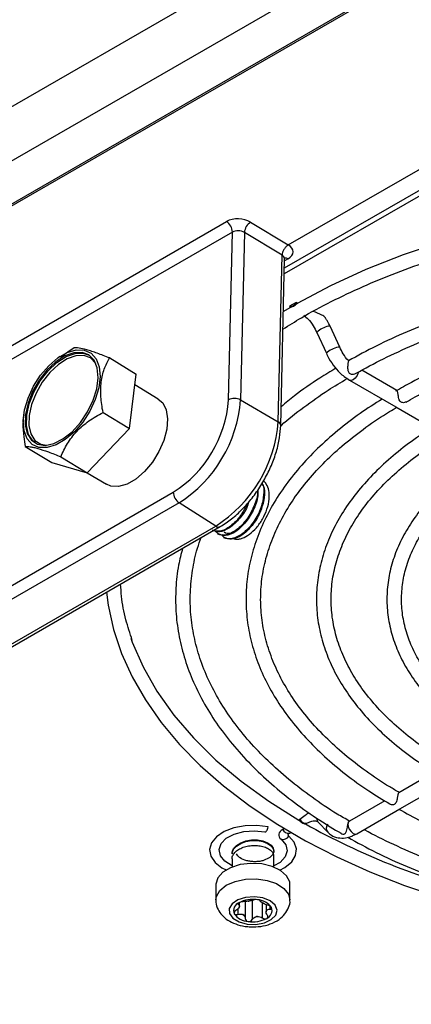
# Model space of a CAD drawing. Header units: millimetres. Extents: x 82 to 1002, y -172 to 1064.
# Tile 31 of 159: x 898 to 921, y -117 to -60. Entities that reach past the tile are written whole.
import ezdxf

# ---------------------------------------------------------------- set-up
doc = ezdxf.new("R2010")
doc.units = ezdxf.units.MM

msp = doc.modelspace()

# ---------------------------------------------------------------- linework, layer by layer
at = {"color": 7, "linetype": 'Continuous', "lineweight": 25}
for p, q in [((821.802, -108.799), (925.345, -49.025)), ((925.907, -51.864), (821.802, -111.963)), ((822.953, -113.791), (928.999, -52.571)), ((929.331, -52.503), (823.287, -113.721)), ((913.727, -73.039), (941.465, -57.027)), ((935.382, -61.764), (913.499, -74.397)), ((935.535, -62.002), (913.491, -74.728)), ((855.812, -103.051), (910.148, -71.684)), ((911.543, -71.714), (913.727, -73.039)), ((910.483, -72.295), (856.147, -103.663)), ((910.259, -82.046), (910.483, -72.295)), ((911.18, -72.321), (910.957, -82.051)), ((913.365, -73.646), (911.18, -72.321)), ((913.142, -83.313), (913.365, -73.646)), ((913.289, -83.529), (913.511, -73.847)), ((913.441, -76.91), (913.879, -76.649)), ((914.194, -76.383), (913.807, -76.607)), ((913.807, -76.607), (913.879, -76.649)), ((914.266, -76.425), (914.194, -76.383)), ((916.712, -78.988), (916.156, -77.769)), ((915.383, -78.121), (915.938, -79.34)), ((900.47, -79.53), (900.35, -79.616)), ((901.296, -79.026), (900.498, -79.571)), ((903.36, -79.612), (904.894, -80.543)), ((904.508, -83.704), (904.894, -80.543)), ((920.033, -81.508), (917.989, -80.328)), ((906.182, -81.996), (904.818, -81.167)), ((917.119, -80.783), (917.281, -80.9)), ((917.281, -80.9), (919.965, -82.45)), ((910.957, -82.051), (913.142, -83.313)), ((898.371, -82.873), (898.364, -82.922)), ((902.975, -82.773), (904.508, -83.704)), ((919.965, -82.45), (922.856, -84.119)), ((902.059, -86.279), (904.508, -83.704)), ((898.462, -84.762), (899.995, -85.693)), ((899.995, -85.693), (902.059, -86.279)), ((900.526, -85.348), (902.059, -86.279)), ((902.06, -86.278), (903.171, -86.953)), ((858.968, -115.171), (907.051, -87.413)), ((907.386, -88.025), (859.303, -115.782)), ((909.514, -89.382), (907.386, -88.025)), ((861.431, -117.14), (909.514, -89.382)), ((861.69, -117.17), (909.774, -89.412)), ((909.624, -89.82), (909.668, -89.847)), ((909.977, -90.035), (910.021, -90.062)), ((922.219, -103.672), (920.137, -104.874)), ((920.203, -105.817), (923.096, -104.147)), ((919.325, -105.342), (917.281, -106.523)), ((917.705, -107.259), (920.203, -105.817)), ((913.506, -106.948), (913.403, -107.007)), ((914.408, -106.427), (914.337, -106.468)), ((914.725, -106.692), (914.795, -106.651)), ((915.463, -106.588), (916.019, -107.166)), ((917.281, -106.523), (917.246, -106.541)), ((913.791, -107.231), (913.89, -107.173)), ((917.485, -107.37), (917.705, -107.259)), ((910.469, -108.393), (910.469, -108.434)), ((912.884, -109.191), (912.884, -108.556)), ((910.469, -108.72), (910.469, -109.191)), ((909.527, -110.218), (909.527, -111.113)), ((913.827, -111.113), (913.827, -110.218)), ((910.893, -111.456), (910.893, -111.257)), ((911.235, -111.198), (911.235, -112.191)), ((912.445, -111.379), (912.445, -111.803))]:
    msp.add_line(p, q, dxfattribs=at)
at = {"color": 8, "linetype": 'Continuous', "lineweight": 25}
for p, q in [((913.718, -73.851), (913.508, -73.972)), ((910.831, -111.296), (910.831, -111.378)), ((911.635, -111.131), (911.635, -112.249)), ((912.22, -111.277), (912.22, -112.152)), ((912.654, -111.459), (912.654, -111.641)), ((910.798, -111.622), (910.798, -111.947))]:
    msp.add_line(p, q, dxfattribs=at)
at = {"color": 7, "linetype": 'Continuous', "lineweight": 25, "flags": 128}
for points in [[(914.266, -76.425), (916.2, -75.4), (918.255, -74.457), (920.42, -73.6), (922.684, -72.833), (925.037, -72.16), (927.466, -71.586), (929.959, -71.111), (932.504, -70.74), (935.089, -70.473), (937.699, -70.313), (940.323, -70.259), (942.946, -70.313), (945.557, -70.473), (948.141, -70.74), (950.686, -71.111), (953.18, -71.586), (955.609, -72.16), (957.961, -72.833), (960.226, -73.6), (962.391, -74.457), (964.445, -75.4), (966.379, -76.425)], [(898.337, -83.27), (898.416, -82.623), (898.62, -81.939), (898.938, -81.258), (899.35, -80.618), (899.834, -80.058), (900.36, -79.609), (900.898, -79.298), (901.418, -79.143), (901.888, -79.153), (902.282, -79.327), (902.577, -79.655), (902.754, -80.119), (902.805, -80.69), (902.726, -81.337), (902.522, -82.021), (902.205, -82.703), (901.792, -83.342), (901.309, -83.903), (900.782, -84.352), (900.244, -84.662), (899.724, -84.817), (899.254, -84.808), (898.86, -84.633), (898.566, -84.305), (898.388, -83.842), (898.337, -83.27)], [(902.692, -80.756), (902.64, -80.193), (902.457, -79.743), (902.155, -79.433), (901.755, -79.284), (901.279, -79.303), (900.76, -79.491), (900.228, -79.836), (899.718, -80.315), (899.262, -80.899), (898.888, -81.55), (898.619, -82.229), (898.473, -82.892), (898.46, -83.498), (898.578, -84.009), (898.822, -84.391), (899.176, -84.623), (899.618, -84.688), (900.119, -84.584), (900.649, -84.315), (901.174, -83.9), (901.661, -83.365), (902.079, -82.742), (902.403, -82.071), (902.612, -81.395), (902.692, -80.756)], [(899.049, -84.565), (898.893, -84.434), (898.649, -84.051), (898.53, -83.541), (898.544, -82.935), (898.69, -82.272), (898.958, -81.593), (899.332, -80.942), (899.789, -80.358), (900.299, -79.879), (900.83, -79.534), (901.35, -79.346), (901.825, -79.326), (902.164, -79.439)], [(902.562, -79.947), (902.535, -79.903), (902.244, -79.604), (901.857, -79.459), (901.397, -79.478), (900.895, -79.66), (900.381, -79.993), (899.888, -80.456), (899.447, -81.021), (899.085, -81.651), (898.826, -82.307), (898.685, -82.948), (898.671, -83.533), (898.786, -84.027), (899.022, -84.397), (899.364, -84.621), (899.685, -84.684)], [(906.182, -81.996), (906.437, -82.223), (906.643, -82.627), (906.726, -83.146), (906.681, -83.749), (906.509, -84.398), (906.222, -85.051), (905.838, -85.669), (905.381, -86.211), (904.88, -86.644), (904.366, -86.94), (903.872, -87.082), (903.428, -87.06), (903.171, -86.953)], [(903.184, -93.216), (903.267, -93.985), (903.576, -95.388), (904.041, -96.775), (904.66, -98.142), (905.43, -99.483), (906.35, -100.792), (907.414, -102.063), (908.619, -103.291), (909.96, -104.471), (911.429, -105.596), (913.022, -106.663), (914.731, -107.667), (916.548, -108.603), (918.465, -109.468), (920.475, -110.257), (922.569, -110.969)], [(904.581, -95.895), (904.665, -96.124), (905.296, -97.568), (906.103, -98.982), (907.081, -100.359), (908.225, -101.694), (909.53, -102.978), (910.988, -104.206), (912.594, -105.371), (914.337, -106.468)], [(912.564, -106.857), (911.901, -106.771), (911.222, -106.791), (910.577, -106.914), (910.012, -107.132), (909.569, -107.429), (909.279, -107.783), (909.163, -108.17), (909.23, -108.56), (909.475, -108.926), (909.88, -109.241), (910.116, -109.364)], [(912.373, -107.153), (912.394, -107.155), (912.418, -107.145), (912.443, -107.122), (912.468, -107.087), (912.494, -107.041), (912.519, -106.987), (912.543, -106.925), (912.564, -106.857)], [(910.469, -109.122), (910.047, -108.861), (909.785, -108.537), (909.71, -108.181), (909.829, -107.83), (910.131, -107.518), (910.586, -107.274), (911.149, -107.125), (911.765, -107.083), (912.373, -107.153)], [(913.403, -107.007), (913.317, -107.066), (913.25, -107.133), (913.204, -107.206), (913.18, -107.282), (913.179, -107.36), (913.202, -107.436), (913.247, -107.509), (913.313, -107.576)], [(913.245, -109.368), (913.536, -109.213), (913.926, -108.892), (914.155, -108.523), (914.204, -108.132), (914.071, -107.747), (913.764, -107.397)], [(913.764, -107.397), (913.745, -107.377), (913.732, -107.356), (913.725, -107.334), (913.725, -107.311), (913.732, -107.289), (913.746, -107.268), (913.765, -107.248), (913.791, -107.231)], [(910.479, -108.393), (910.474, -108.324), (910.551, -108.121), (910.72, -107.933), (910.965, -107.781), (911.262, -107.675), (911.599, -107.619), (911.938, -107.619), (912.255, -107.674), (912.531, -107.778), (912.734, -107.919), (912.855, -108.088), (912.882, -108.271), (912.833, -108.415), (912.833, -108.415)], [(910.479, -108.433), (910.474, -108.365), (910.551, -108.162), (910.72, -107.974), (910.965, -107.821), (911.262, -107.716), (911.599, -107.66), (911.938, -107.66), (912.255, -107.714), (912.531, -107.818), (912.734, -107.96), (912.855, -108.129), (912.882, -108.312), (912.813, -108.488), (912.653, -108.648), (912.249, -108.829), (912.249, -108.829)], [(913.313, -107.576), (913.58, -107.899), (913.66, -108.254), (913.546, -108.606), (913.249, -108.92), (912.884, -109.129)], [(912.198, -109.013), (911.56, -108.978), (910.932, -109.053), (910.371, -109.232), (909.925, -109.498), (909.635, -109.828), (909.527, -110.192), (909.527, -110.218)], [(913.827, -110.218), (913.809, -110.058), (913.632, -109.702), (913.282, -109.392), (912.789, -109.156), (912.198, -109.013)], [(911.337, -112.51), (911.851, -112.528), (912.341, -112.437), (912.741, -112.251), (912.998, -111.993), (913.076, -111.7), (912.965, -111.41), (912.68, -111.162), (912.26, -110.991), (911.761, -110.919), (911.25, -110.956), (910.797, -111.097), (910.463, -111.323), (910.293, -111.603), (910.309, -111.9), (910.511, -112.173), (910.869, -112.386), (911.337, -112.51)]]:
    msp.add_lwpolyline(points, dxfattribs=at)
at = {"color": 8, "linetype": 'Continuous', "lineweight": 25, "flags": 128}
for points in [[(916.156, -77.769), (916.141, -77.762), (916.07, -77.772)], [(916.712, -78.988), (916.696, -78.98), (916.626, -78.99)], [(917.787, -80.435), (917.78, -80.469), (917.718, -80.632), (917.616, -80.777), (917.493, -80.879), (917.37, -80.92), (917.281, -80.9)], [(917.195, -106.676), (917.206, -106.828), (917.268, -106.991), (917.37, -107.136), (917.493, -107.238), (917.616, -107.278), (917.705, -107.259)], [(917.281, -106.523), (917.255, -106.542), (917.211, -106.609)], [(909.527, -111.107), (909.558, -110.903), (909.759, -110.552), (910.131, -110.251), (910.64, -110.026), (911.241, -109.898), (911.881, -109.878), (912.503, -109.968), (913.051, -110.159), (913.477, -110.435), (913.744, -110.772), (913.827, -111.104)]]:
    msp.add_lwpolyline(points, dxfattribs=at)
at = {"color": 7, "linetype": 'Continuous', "lineweight": 25}
for centre, radius, start, end in [((909.713, -72.319), 0.77, 1.7825, 55.6184), ((912.003, -72.401), 0.827, 123.8263, 174.4304), ((913.848, -76.23), 0.379, 263.8735, 336.1212), ((903.323, -81.542), 6.955, 302.4165, 355.8402), ((903.236, -81.49), 7.741, 302.4165, 355.8402), ((910.603, -82.717), 0.754, 62.0311, 117.1367), ((905.298, -82.743), 7.865, 302.4165, 355.8402), ((907.821, -87.389), 0.77, 181.7825, 235.6184), ((914.755, -106.274), 0.379, 203.8788, 276.1265), ((935.991, -68.388), 43.811, 240.9607, 255.1983), ((913.412, -107.168), 0.42, 256.3716, 326.9464), ((913.75, -106.854), 0.379, 203.8788, 276.1265), ((911.04, -111.725), 0.486, 111.7111, 201.4791), ((911.665, -112.784), 1.711, 80.7022, 118.0604), ((911.173, -111.636), 0.321, 152.0493, 161.1409), ((910.726, -111.442), 0.169, 327.9121, 345.2781), ((911.658, -112.459), 1.307, 97.5972, 101.1654), ((911.334, -110.498), 0.683, 275.9682, 282.7945), ((911.886, -112.145), 1.052, 34.7038, 86.9685), ((911.851, -111.972), 0.788, 58.3373, 63.335), ((912.435, -110.926), 0.412, 236.0556, 245.6167), ((912.298, -111.724), 0.486, 291.7111, 21.4791), ((911.452, -111.305), 1.052, 214.7038, 266.9685), ((911.487, -111.273), 0.788, 238.3373, 243.335), ((910.903, -112.32), 0.412, 56.0556, 65.6167), ((911.68, -110.786), 1.307, 277.5972, 281.1654), ((912.004, -112.748), 0.683, 95.9682, 102.7945), ((912.165, -111.609), 0.321, 332.0493, 341.1409), ((912.612, -111.803), 0.169, 147.9121, 165.2781), ((911.673, -110.666), 1.711, 260.7022, 298.0604)]:
    msp.add_arc(centre, radius, start, end, dxfattribs=at)
at = {"color": 8, "linetype": 'Continuous', "lineweight": 25}
for centre, radius, start, end in [((913.564, -74.079), 0.276, 55.8359, 99.6222), ((916.268, -79.013), 1.257, 99.0608, 134.784), ((916.817, -80.218), 1.242, 98.885, 135.055), ((913.04, -83.54), 0.249, 2.6755, 65.6495), ((909.668, -89.19), 0.246, 231.2762, 295.4088), ((915.689, -106.38), 0.307, 176.2611, 222.7264), ((916.297, -106.935), 0.362, 138.9428, 219.6437)]:
    msp.add_arc(centre, radius, start, end, dxfattribs=at)
at = {"color": 7, "linetype": 'Continuous', "lineweight": 25}
for centre, major_axis, ratio, start_param, end_param in [((910.855, -72.134), (0.999, -0.047), 0.606703, 0.839531, 2.384148), ((910.836, -72.531), (0.499, -0.036), 0.620717, 0.855566, 2.400182), ((913.011, -73.442), (1, 0), 0.577288, 5.49813, 7.055837)]:
    msp.add_ellipse(centre, major_axis=major_axis, ratio=ratio, start_param=start_param, end_param=end_param, dxfattribs=at)
at = {"color": 8, "linetype": 'Continuous', "lineweight": 25}
msp.add_ellipse((913.011, -73.851), major_axis=(0.5, 0.011), ratio=0.562016, start_param=6.258334, end_param=7.057167, dxfattribs=at)
at = {"color": 7, "linetype": 'Continuous', "lineweight": 25}
for points, knots in [([(913.417, -77.938), (913.769, -77.715), (914.658, -77.154), (916.212, -76.325), (918.053, -75.447), (919.997, -74.643), (922.028, -73.913), (924.139, -73.261), (926.32, -72.689), (928.563, -72.202), (930.857, -71.8), (933.192, -71.486), (935.559, -71.261), (937.946, -71.125), (940.344, -71.081), (942.742, -71.127), (945.129, -71.264), (947.495, -71.491), (949.83, -71.807), (952.123, -72.21), (954.365, -72.699), (956.546, -73.272), (958.655, -73.925), (960.685, -74.657), (962.626, -75.463), (964.447, -76.331), (965.828, -77.073), (966.58, -77.528), (966.802, -77.662)], [0, 0, 0, 0, 0.026248, 0.066174, 0.106102, 0.146035, 0.185975, 0.225922, 0.265877, 0.305838, 0.345805, 0.385778, 0.425754, 0.465733, 0.505713, 0.545694, 0.585675, 0.625653, 0.665628, 0.705599, 0.745564, 0.785522, 0.825472, 0.865415, 0.905347, 0.945271, 0.983837, 1, 1, 1, 1]), ([(913.727, -73.039), (913.681, -73.067), (913.635, -73.104), (913.549, -73.194), (913.509, -73.246), (913.442, -73.358), (913.415, -73.418), (913.377, -73.535), (913.367, -73.594), (913.365, -73.646)], [0, 0, 0, 0, 0.25, 0.25, 0.5, 0.5, 0.75, 0.75, 1, 1, 1, 1]), ([(913.517, -73.85), (913.52, -73.823), (913.525, -73.783), (913.524, -73.787), (913.523, -73.788)], [0, 0, 0, 0, 0.673322, 1, 1, 1, 1]), ([(963.419, -79.772), (963.212, -79.655), (962.455, -79.229), (961.072, -78.543), (959.237, -77.745), (957.31, -77.024), (955.303, -76.382), (953.225, -75.823), (951.086, -75.348), (948.896, -74.96), (946.665, -74.661), (944.404, -74.452), (942.124, -74.334), (939.836, -74.308), (937.549, -74.373), (935.276, -74.53), (933.027, -74.777), (930.813, -75.114), (928.643, -75.539), (926.529, -76.05), (924.48, -76.645), (922.506, -77.321), (920.618, -78.076), (918.843, -78.887), (917.756, -79.482), (917.225, -79.772)], [0, 0, 0, 0, 0.0169307, 0.061744, 0.1065552, 0.1513581, 0.1961518, 0.2409365, 0.2857127, 0.3304817, 0.3752445, 0.4200028, 0.4647581, 0.5095118, 0.5542656, 0.5990208, 0.6437787, 0.688541, 0.7333092, 0.7780851, 0.82287, 0.8676653, 0.912472, 0.9572907, 1, 1, 1, 1]), ([(917.668, -80.497), (918.189, -80.213), (919.255, -79.633), (920.997, -78.839), (922.85, -78.1), (924.792, -77.439), (926.809, -76.856), (928.893, -76.355), (931.033, -75.939), (933.219, -75.61), (935.439, -75.369), (937.684, -75.218), (939.942, -75.157), (942.202, -75.187), (944.453, -75.308), (946.683, -75.519), (948.882, -75.819), (951.039, -76.206), (953.143, -76.678), (955.184, -77.234), (957.152, -77.869), (959.037, -78.582), (960.828, -79.369), (962.128, -80.018), (962.819, -80.409), (962.976, -80.497)], [0, 0, 0, 0, 0.042981, 0.08789, 0.132808, 0.177735, 0.222671, 0.267617, 0.312571, 0.357533, 0.402501, 0.447473, 0.492447, 0.537423, 0.582398, 0.62737, 0.672338, 0.7173, 0.762254, 0.807199, 0.852133, 0.897056, 0.941966, 0.986863, 1, 1, 1, 1]), ([(913.879, -76.649), (913.886, -76.648), (913.905, -76.645), (913.958, -76.628), (913.991, -76.613), (914.064, -76.571), (914.103, -76.544), (914.183, -76.485), (914.224, -76.453), (914.266, -76.425)], [0, 0, 0, 0, 0.25, 0.25, 0.5, 0.5, 0.75, 0.75, 1, 1, 1, 1]), ([(914.628, -77.122), (914.713, -77.194), (914.909, -77.362), (915.177, -77.717), (915.318, -77.993), (915.383, -78.121)], [0, 0, 0, 0, 0.290853, 0.672194, 1, 1, 1, 1]), ([(915.898, -77.306), (915.89, -77.291), (915.849, -77.217), (915.611, -77.067), (915.351, -76.967), (915.181, -76.901)], [0, 0, 0, 0, 0.076435, 0.394196, 1, 1, 1, 1]), ([(960.682, -81.527), (960.442, -81.392), (959.687, -80.966), (958.337, -80.303), (956.606, -79.565), (954.784, -78.905), (952.885, -78.325), (950.918, -77.828), (948.894, -77.417), (946.823, -77.094), (944.718, -76.86), (942.589, -76.718), (940.447, -76.666), (938.305, -76.707), (936.174, -76.839), (934.065, -77.062), (931.99, -77.375), (929.96, -77.776), (927.986, -78.263), (926.078, -78.833), (924.247, -79.484), (922.507, -80.214), (921.069, -80.901), (920.259, -81.37), (919.956, -81.545)], [0, 0, 0, 0, 0.0222155, 0.0697285, 0.1172383, 0.1647373, 0.2122247, 0.2597005, 0.307166, 0.3546228, 0.4020728, 0.4495179, 0.4969604, 0.5444024, 0.5918458, 0.6392925, 0.6867446, 0.7342044, 0.7816741, 0.8291557, 0.8766511, 0.9241616, 0.9716878, 1, 1, 1, 1]), ([(916.156, -77.769), (916.11, -77.669), (916.036, -77.507), (915.934, -77.363), (915.895, -77.308)], [0, 0, 0, 0, 0.620476, 1, 1, 1, 1]), ([(920.575, -82.17), (920.747, -82.069), (921.409, -81.682), (922.675, -81.074), (924.363, -80.35), (926.148, -79.706), (928.011, -79.137), (929.944, -78.651), (931.936, -78.248), (933.975, -77.931), (936.049, -77.703), (938.148, -77.565), (940.259, -77.516), (942.371, -77.559), (944.471, -77.692), (946.547, -77.915), (948.589, -78.226), (950.584, -78.624), (952.521, -79.106), (954.388, -79.669), (956.178, -80.31), (957.875, -81.027), (959.168, -81.654), (959.875, -82.051), (960.081, -82.166)], [0, 0, 0, 0, 0.016811, 0.064935, 0.113067, 0.16121, 0.209366, 0.257534, 0.305714, 0.353903, 0.402101, 0.450304, 0.498511, 0.546719, 0.594925, 0.643127, 0.691323, 0.73951, 0.787686, 0.835849, 0.883997, 0.932128, 0.980243, 1, 1, 1, 1]), ([(903.36, -79.612), (903.106, -79.511), (902.864, -79.418), (902.526, -79.296), (902.418, -79.259), (902.213, -79.191), (902.115, -79.161), (901.849, -79.086), (901.704, -79.054), (901.525, -79.029), (901.471, -79.024), (901.376, -79.021), (901.334, -79.022), (901.296, -79.026)], [0, 0, 0, 0, 0.25, 0.25, 0.375, 0.375, 0.5, 0.5, 0.75, 0.75, 0.875, 0.875, 1, 1, 1, 1]), ([(915.938, -79.34), (915.986, -79.439), (916.125, -79.724), (916.424, -80.159), (916.78, -80.554), (917.027, -80.721), (917.119, -80.783)], [0, 0, 0, 0, 0.169197, 0.487311, 0.807834, 1, 1, 1, 1]), ([(917.228, -79.768), (917.224, -79.764), (917.109, -79.66), (916.919, -79.388), (916.777, -79.114), (916.712, -78.988)], [0, 0, 0, 0, 0.020887, 0.547401, 1, 1, 1, 1]), ([(902.975, -82.773), (902.916, -82.466), (902.872, -82.164), (902.841, -81.721), (902.837, -81.575), (902.841, -81.286), (902.851, -81.144), (902.901, -80.736), (902.962, -80.487), (903.09, -80.139), (903.138, -80.028), (903.243, -79.813), (903.3, -79.711), (903.36, -79.612)], [0, 0, 0, 0, 0.25, 0.25, 0.375, 0.375, 0.5, 0.5, 0.75, 0.75, 0.875, 0.875, 1, 1, 1, 1]), ([(917.225, -79.772), (917.224, -79.772), (917.222, -79.774), (917.208, -79.824), (917.193, -79.906), (917.18, -80.007), (917.172, -80.13), (917.177, -80.275), (917.202, -80.402), (917.261, -80.489), (917.338, -80.537), (917.455, -80.555), (917.579, -80.543), (917.642, -80.502), (917.663, -80.489)], [0, 0, 0, 0, 0.066861, 0.154068, 0.228744, 0.302072, 0.385568, 0.486712, 0.607614, 0.668723, 0.730118, 0.812414, 0.935755, 1, 1, 1, 1]), ([(916.493, -80.212), (916.18, -80.4), (915.333, -80.906), (914.27, -81.653), (913.571, -82.23), (913.314, -82.444)], [0, 0, 0, 0, 0.270719, 0.73093, 1, 1, 1, 1]), ([(913.32, -83.532), (913.322, -83.53), (913.714, -83.161), (914.619, -82.469), (915.886, -81.556), (916.781, -81.026), (917.154, -80.805)], [0, 0, 0, 0, 0.00239, 0.370268, 0.737974, 1, 1, 1, 1]), ([(920.566, -82.155), (920.556, -82.163), (920.515, -82.194), (920.425, -82.212), (920.324, -82.207), (920.25, -82.169), (920.191, -82.095), (920.151, -81.982), (920.122, -81.845), (920.1, -81.718), (920.082, -81.619), (920.063, -81.551), (920.048, -81.515), (920.035, -81.513), (920.031, -81.513)], [0, 0, 0, 0, 0.0359387, 0.1488976, 0.2351746, 0.3086529, 0.3819603, 0.4980478, 0.6178463, 0.7076464, 0.7978932, 0.8786861, 0.9624474, 1, 1, 1, 1]), ([(919.181, -81.997), (918.748, -82.272), (917.833, -82.855), (916.581, -83.821), (915.401, -84.872), (914.36, -85.975), (913.462, -87.12), (912.711, -88.302), (912.112, -89.513), (911.669, -90.747), (911.383, -91.996), (911.256, -93.252), (911.288, -94.509), (911.477, -95.759), (911.823, -96.997), (912.324, -98.215), (912.977, -99.409), (913.78, -100.571), (914.728, -101.696), (915.815, -102.777), (917.04, -103.806), (918.301, -104.729), (919.208, -105.276), (919.618, -105.524)], [0, 0, 0, 0, 0.043403, 0.092003, 0.140595, 0.189162, 0.237678, 0.286114, 0.334438, 0.382623, 0.430662, 0.478571, 0.526398, 0.574202, 0.622036, 0.669962, 0.718016, 0.766208, 0.814526, 0.862943, 0.91143, 0.95996, 1, 1, 1, 1]), ([(898.376, -82.923), (898.354, -83.089), (898.301, -83.489), (898.351, -84.121), (898.429, -84.573), (898.462, -84.762)], [0, 0, 0, 0, 0.290654, 0.703266, 1, 1, 1, 1]), ([(900.526, -85.348), (900.632, -85.088), (900.755, -84.834), (900.982, -84.463), (901.065, -84.342), (901.246, -84.104), (901.346, -83.987), (901.662, -83.655), (901.898, -83.455), (902.284, -83.181), (902.418, -83.093), (902.692, -82.927), (902.833, -82.848), (902.975, -82.773)], [0, 0, 0, 0, 0.25, 0.25, 0.375, 0.375, 0.5, 0.5, 0.75, 0.75, 0.875, 0.875, 1, 1, 1, 1]), ([(920.168, -104.856), (919.982, -104.751), (919.296, -104.364), (918.23, -103.631), (916.978, -102.666), (915.864, -101.649), (914.885, -100.589), (914.048, -99.493), (913.355, -98.366), (912.812, -97.213), (912.42, -96.04), (912.181, -94.852), (912.099, -93.656), (912.175, -92.458), (912.408, -91.264), (912.797, -90.083), (913.34, -88.921), (914.034, -87.786), (914.874, -86.684), (915.855, -85.62), (916.97, -84.599), (918.224, -83.633), (919.252, -82.923), (919.897, -82.558), (920.043, -82.475)], [0, 0, 0, 0, 0.017932, 0.066014, 0.114092, 0.162173, 0.210274, 0.258418, 0.306638, 0.35497, 0.40345, 0.452099, 0.500907, 0.549826, 0.598755, 0.647592, 0.69628, 0.744806, 0.793187, 0.841458, 0.889652, 0.9378, 0.985926, 1, 1, 1, 1]), ([(909.774, -89.412), (909.889, -89.342), (910.222, -89.139), (910.758, -88.708), (911.357, -88.1), (911.901, -87.406), (912.375, -86.65), (912.764, -85.855), (913.054, -85.044), (913.241, -84.256), (913.273, -83.765), (913.289, -83.529)], [0, 0, 0, 0, 0.063005, 0.181546, 0.299749, 0.417606, 0.535287, 0.653027, 0.771011, 0.889499, 1, 1, 1, 1]), ([(922.082, -83.672), (921.887, -83.791), (921.23, -84.188), (920.237, -84.931), (919.108, -85.894), (918.122, -86.911), (917.275, -87.973), (916.577, -89.071), (916.031, -90.2), (915.641, -91.35), (915.41, -92.514), (915.338, -93.683), (915.425, -94.849), (915.668, -96.006), (916.067, -97.146), (916.62, -98.264), (917.323, -99.353), (918.173, -100.406), (919.162, -101.416), (920.292, -102.374), (921.406, -103.192), (922.192, -103.661), (922.514, -103.853)], [0, 0, 0, 0, 0.022347, 0.075077, 0.127805, 0.180504, 0.233142, 0.285675, 0.338056, 0.390249, 0.442244, 0.494075, 0.545817, 0.59755, 0.64936, 0.70132, 0.753464, 0.805787, 0.858255, 0.910828, 0.963463, 1, 1, 1, 1]), ([(923.06, -103.186), (922.823, -103.05), (922.128, -102.65), (921.103, -101.923), (919.987, -101.017), (919.01, -100.061), (918.17, -99.067), (917.474, -98.04), (916.925, -96.985), (916.526, -95.909), (916.279, -94.818), (916.189, -93.716), (916.255, -92.611), (916.479, -91.511), (916.859, -90.423), (917.393, -89.356), (918.076, -88.317), (918.904, -87.313), (919.869, -86.349), (920.973, -85.435), (921.995, -84.697), (922.692, -84.29), (922.935, -84.147)], [0, 0, 0, 0, 0.027078, 0.079161, 0.131238, 0.183325, 0.235449, 0.28765, 0.33998, 0.392494, 0.445237, 0.498209, 0.551349, 0.604515, 0.657548, 0.710371, 0.762974, 0.815389, 0.86767, 0.919866, 0.972018, 1, 1, 1, 1]), ([(898.462, -84.762), (898.537, -84.754), (898.629, -84.756), (898.808, -84.781), (898.874, -84.793), (899.023, -84.826), (899.106, -84.847), (899.372, -84.923), (899.576, -84.99), (899.913, -85.112), (900.031, -85.155), (900.274, -85.248), (900.399, -85.297), (900.526, -85.348)], [0, 0, 0, 0, 0.25, 0.25, 0.375, 0.375, 0.5, 0.5, 0.75, 0.75, 0.875, 0.875, 1, 1, 1, 1]), ([(924.967, -85.337), (924.932, -85.358), (924.468, -85.63), (923.683, -86.215), (922.632, -87.09), (921.728, -88.025), (920.963, -89.002), (920.348, -90.017), (919.887, -91.06), (919.584, -92.122), (919.44, -93.194), (919.455, -94.267), (919.628, -95.332), (919.957, -96.383), (920.44, -97.411), (921.073, -98.411), (921.853, -99.375), (922.772, -100.297), (923.834, -101.162), (924.716, -101.793), (925.278, -102.111), (925.404, -102.183)], [0, 0, 0, 0, 0.004729, 0.062859, 0.120991, 0.179088, 0.237097, 0.294949, 0.352573, 0.40992, 0.466995, 0.523877, 0.580699, 0.63757, 0.694624, 0.751931, 0.809496, 0.867273, 0.925197, 0.983207, 1, 1, 1, 1]), ([(925.981, -101.549), (925.588, -101.308), (924.794, -100.82), (923.75, -100.015), (922.82, -99.162), (922.029, -98.266), (921.38, -97.338), (920.878, -96.383), (920.526, -95.406), (920.326, -94.415), (920.281, -93.415), (920.393, -92.413), (920.663, -91.418), (921.088, -90.439), (921.664, -89.486), (922.386, -88.565), (923.246, -87.683), (924.247, -86.851), (925.112, -86.225), (925.679, -85.9), (925.829, -85.814)], [0, 0, 0, 0, 0.0559111, 0.1130621, 0.1702143, 0.2274022, 0.2846829, 0.3421351, 0.3998494, 0.4578973, 0.5162795, 0.5748806, 0.6334342, 0.6917315, 0.7497009, 0.807374, 0.8648305, 0.9221535, 0.9794084, 1, 1, 1, 1]), ([(912.198, -86.903), (912.199, -86.904), (912.321, -87.044), (912.321, -87.594), (912.145, -88.412), (911.688, -89.237), (911.087, -89.862), (910.48, -90.148), (910.037, -90.141), (909.905, -89.942), (909.863, -89.878)], [0, 0, 0, 0, 0.001321, 0.157015, 0.314586, 0.469804, 0.627434, 0.783041, 0.930557, 1, 1, 1, 1]), ([(912.195, -86.907), (912.226, -86.946), (912.371, -87.132), (912.358, -87.745), (912.13, -88.581), (911.642, -89.382), (911.036, -89.951), (910.436, -90.21), (910.156, -90.101), (910.027, -90.05)], [0, 0, 0, 0, 0.0431081, 0.2058489, 0.3711496, 0.5339359, 0.697618, 0.860346, 1, 1, 1, 1]), ([(910.855, -90.135), (910.921, -90.121), (911.119, -90.083), (911.476, -89.879), (911.889, -89.491), (912.25, -88.977), (912.514, -88.392), (912.641, -87.813), (912.624, -87.302), (912.487, -86.977), (912.359, -86.814), (912.293, -86.774), (912.283, -86.767)], [0, 0, 0, 0, 0.0599669, 0.17786, 0.2984347, 0.4230928, 0.5491864, 0.6784602, 0.8006557, 0.9228349, 0.987758, 1, 1, 1, 1]), ([(911.932, -87.328), (911.934, -87.344), (911.97, -87.589), (911.767, -88.217), (911.341, -89.017), (910.732, -89.648), (910.127, -89.933), (909.683, -89.926), (909.552, -89.727), (909.51, -89.664)], [0, 0, 0, 0, 0.012761, 0.197296, 0.379075, 0.563679, 0.745915, 0.918674, 1, 1, 1, 1]), ([(911.956, -87.29), (911.964, -87.369), (911.998, -87.683), (911.761, -88.377), (911.293, -89.164), (910.681, -89.737), (910.083, -89.995), (909.803, -89.886), (909.673, -89.836)], [0, 0, 0, 0, 0.064389, 0.259134, 0.450917, 0.643756, 0.83547, 1, 1, 1, 1]), ([(911.424, -87.989), (911.41, -88.043), (911.323, -88.37), (910.922, -88.952), (910.332, -89.522), (909.728, -89.78), (909.449, -89.671), (909.32, -89.621)], [0, 0, 0, 0, 0.048084, 0.2945, 0.542272, 0.7886, 1, 1, 1, 1]), ([(911.321, -88.113), (911.21, -88.341), (910.963, -88.845), (910.381, -89.422), (909.796, -89.732), (909.515, -89.661), (909.395, -89.631)], [0, 0, 0, 0, 0.2326786, 0.5139741, 0.7916604, 1, 1, 1, 1]), ([(910.424, -89.79), (910.256, -89.821), (910.088, -89.851), (910.008, -89.737), (910.008, -89.737)], [0, 0, 0, 0, 0.999434, 1, 1, 1, 1]), ([(917.303, -106.539), (917.057, -106.4), (916.279, -105.957), (915.091, -105.145), (913.742, -104.115), (912.529, -103.031), (911.45, -101.903), (910.512, -100.737), (909.718, -99.538), (909.072, -98.311), (908.577, -97.062), (908.235, -95.795), (908.048, -94.517), (908.017, -93.232), (908.151, -91.948), (908.368, -90.883), (908.599, -90.254), (908.675, -90.046)], [0, 0, 0, 0, 0.032828, 0.104052, 0.175271, 0.246493, 0.317737, 0.389029, 0.460402, 0.531899, 0.60356, 0.675416, 0.747476, 0.819706, 0.892031, 0.964322, 1, 1, 1, 1]), ([(910.55, -90.097), (910.568, -90.108), (910.652, -90.157), (910.766, -90.144), (910.855, -90.135)], [0, 0, 0, 0, 0.218153, 1, 1, 1, 1]), ([(907.591, -90.672), (907.507, -90.996), (907.31, -91.761), (907.182, -92.981), (907.18, -94.321), (907.342, -95.656), (907.659, -96.98), (908.132, -98.288), (908.759, -99.574), (909.536, -100.831), (910.461, -102.054), (911.529, -103.237), (912.735, -104.374), (914.077, -105.458), (915.423, -106.416), (916.374, -106.981), (916.79, -107.229)], [0, 0, 0, 0, 0.054116, 0.127814, 0.201399, 0.274948, 0.348517, 0.422185, 0.496005, 0.570001, 0.644166, 0.718475, 0.792894, 0.867388, 0.941927, 1, 1, 1, 1]), ([(904.671, -96.012), (904.541, -95.615), (904.265, -94.77), (904.05, -93.678), (904.01, -92.986), (903.997, -92.747)], [0, 0, 0, 0, 0.36779, 0.782154, 1, 1, 1, 1]), ([(920.138, -104.877), (920.136, -104.877), (920.123, -104.878), (920.109, -104.913), (920.09, -104.982), (920.073, -105.074), (920.053, -105.188), (920.027, -105.316), (919.991, -105.434), (919.938, -105.518), (919.869, -105.565), (919.775, -105.581), (919.681, -105.569), (919.632, -105.536), (919.617, -105.526)], [0, 0, 0, 0, 0.023846, 0.122697, 0.205994, 0.289481, 0.369556, 0.480658, 0.593897, 0.682632, 0.75703, 0.83129, 0.947323, 1, 1, 1, 1]), ([(920.144, -105.828), (920.575, -106.066), (921.526, -106.59), (923.122, -107.316), (924.896, -108.019), (926.756, -108.641), (928.688, -109.182), (930.684, -109.638), (932.732, -110.008), (934.82, -110.288), (936.939, -110.479), (939.075, -110.578), (941.218, -110.585), (943.357, -110.501), (945.479, -110.326), (947.573, -110.06), (949.628, -109.705), (951.633, -109.263), (953.576, -108.736), (955.449, -108.127), (957.238, -107.437), (958.94, -106.679), (959.986, -106.114), (960.508, -105.833)], [0, 0, 0, 0, 0.039877, 0.08794, 0.135993, 0.184034, 0.232063, 0.280082, 0.32809, 0.376091, 0.424085, 0.472076, 0.520065, 0.568055, 0.616047, 0.664043, 0.712046, 0.760058, 0.80808, 0.856116, 0.904166, 0.952232, 1, 1, 1, 1]), ([(914.926, -106.033), (914.852, -106.091), (914.681, -106.223), (914.506, -106.354), (914.408, -106.427)], [0, 0, 0, 0, 0.4380066, 1, 1, 1, 1]), ([(914.337, -106.468), (914.379, -106.496), (914.42, -106.529), (914.5, -106.588), (914.539, -106.615), (914.611, -106.657), (914.645, -106.672), (914.698, -106.689), (914.718, -106.691), (914.725, -106.692)], [0, 0, 0, 0, 0.25, 0.25, 0.5, 0.5, 0.75, 0.75, 1, 1, 1, 1]), ([(914.814, -106.642), (914.867, -106.614), (915.021, -106.533), (915.237, -106.491), (915.376, -106.515), (915.436, -106.565), (915.463, -106.588)], [0, 0, 0, 0, 0.154563, 0.449112, 0.748957, 1, 1, 1, 1]), ([(916.788, -107.234), (916.826, -107.253), (916.888, -107.284), (916.974, -107.281), (917.036, -107.249), (917.085, -107.171), (917.125, -107.043), (917.156, -106.892), (917.178, -106.763), (917.19, -106.703), (917.195, -106.676)], [0, 0, 0, 0, 0.143884, 0.231359, 0.319245, 0.437049, 0.613608, 0.791693, 0.906119, 1, 1, 1, 1]), ([(917.211, -106.609), (917.208, -106.619), (917.203, -106.639), (917.197, -106.664), (917.195, -106.676)], [0, 0, 0, 0, 0.506943, 1, 1, 1, 1]), ([(917.211, -106.609), (917.218, -106.585), (917.229, -106.55), (917.244, -106.548), (917.249, -106.547)], [0, 0, 0, 0, 0.6657369, 1, 1, 1, 1]), ([(916.019, -107.166), (916.088, -107.227), (916.26, -107.383), (916.616, -107.515), (917.045, -107.515), (917.337, -107.444), (917.482, -107.371), (917.485, -107.37)], [0, 0, 0, 0, 0.179403, 0.451263, 0.718373, 0.995332, 1, 1, 1, 1]), ([(917.184, -107.466), (917.726, -107.762), (918.825, -108.363), (920.612, -109.181), (922.499, -109.936), (924.473, -110.612), (926.522, -111.207), (928.636, -111.719), (930.805, -112.144), (933.02, -112.481), (935.269, -112.729), (937.542, -112.886), (939.829, -112.952), (942.117, -112.926), (944.397, -112.808), (946.658, -112.599), (948.889, -112.301), (951.079, -111.913), (953.218, -111.439), (955.296, -110.88), (957.303, -110.238), (959.231, -109.518), (961.063, -108.717), (962.474, -108.029), (963.233, -107.585), (963.453, -107.457)], [0, 0, 0, 0, 0.043542, 0.088253, 0.132957, 0.177652, 0.222338, 0.267015, 0.311684, 0.356346, 0.401004, 0.445657, 0.490309, 0.53496, 0.579611, 0.624265, 0.668923, 0.713586, 0.758255, 0.802933, 0.847621, 0.89232, 0.937031, 0.981754, 1, 1, 1, 1]), ([(962.509, -107.01), (962.146, -107.207), (961.238, -107.7), (959.663, -108.413), (957.813, -109.153), (955.872, -109.815), (953.855, -110.399), (951.772, -110.9), (949.632, -111.317), (947.447, -111.647), (945.226, -111.889), (942.981, -112.041), (940.723, -112.102), (938.463, -112.073), (936.213, -111.953), (933.982, -111.743), (931.783, -111.444), (929.625, -111.058), (927.521, -110.586), (925.479, -110.031), (923.511, -109.396), (921.623, -108.686), (919.84, -107.895), (918.673, -107.335), (918.136, -107.022), (918.125, -107.016)], [0, 0, 0, 0, 0.030653, 0.076731, 0.122818, 0.168914, 0.21502, 0.261135, 0.30726, 0.353392, 0.39953, 0.445672, 0.491817, 0.537964, 0.584109, 0.630252, 0.67639, 0.722522, 0.768647, 0.814761, 0.860865, 0.906957, 0.953036, 0.999103, 1, 1, 1, 1]), ([(910.479, -108.719), (910.476, -108.696), (910.464, -108.604), (910.541, -108.443), (910.705, -108.254), (910.954, -108.1), (911.259, -107.992), (911.597, -107.936), (911.941, -107.937), (912.265, -107.993), (912.541, -108.097), (912.747, -108.242), (912.868, -108.4), (912.874, -108.509), (912.876, -108.557)], [0, 0, 0, 0, 0.0291655, 0.118082, 0.2088817, 0.2994403, 0.3884524, 0.4795209, 0.5695199, 0.658956, 0.7501043, 0.8394507, 0.9295512, 1, 1, 1, 1]), ([(912.249, -108.829), (912.175, -108.847), (912.099, -108.861), (911.943, -108.879), (911.863, -108.884), (911.703, -108.883), (911.624, -108.878), (911.468, -108.859), (911.391, -108.845), (911.174, -108.788), (911.043, -108.732), (910.888, -108.627), (910.843, -108.588), (910.769, -108.507), (910.74, -108.464), (910.72, -108.419)], [0, 0, 0, 0, 0.125, 0.125, 0.25, 0.25, 0.375, 0.375, 0.5, 0.5, 0.75, 0.75, 0.875, 0.875, 1, 1, 1, 1]), ([(909.53, -111.102), (909.529, -111.109), (909.503, -111.261), (909.594, -111.559), (909.8, -111.931), (910.126, -112.236), (910.55, -112.473), (910.94, -112.593), (911.178, -112.631), (911.23, -112.64)], [0, 0, 0, 0, 0.009633, 0.191057, 0.363897, 0.541364, 0.733951, 0.941222, 1, 1, 1, 1]), ([(910.86, -111.273), (910.827, -111.293), (910.806, -111.315), (910.796, -111.353), (910.808, -111.369), (910.831, -111.378)], [0, 0, 0, 0, 0.5, 0.5, 1, 1, 1, 1]), ([(910.831, -111.378), (910.856, -111.387), (910.874, -111.4), (910.895, -111.436), (910.896, -111.459), (910.889, -111.485)], [0, 0, 0, 0, 0.5, 0.5, 1, 1, 1, 1]), ([(911.118, -111.206), (911.079, -111.207), (911.032, -111.213), (910.939, -111.236), (910.894, -111.253), (910.86, -111.273)], [0, 0, 0, 0, 0.5, 0.5, 1, 1, 1, 1]), ([(911.23, -112.64), (911.335, -112.652), (911.633, -112.685), (912.137, -112.656), (912.706, -112.516), (913.184, -112.272), (913.546, -111.944), (913.756, -111.565), (913.848, -111.265), (913.822, -111.113), (913.819, -111.098)], [0, 0, 0, 0, 0.087457, 0.246995, 0.409513, 0.578203, 0.722134, 0.855865, 0.985763, 1, 1, 1, 1]), ([(911.703, -111.11), (911.679, -111.12), (911.65, -111.129), (911.576, -111.147), (911.533, -111.156), (911.485, -111.164)], [0, 0, 0, 0, 0.5, 0.5, 1, 1, 1, 1]), ([(911.942, -111.095), (911.895, -111.088), (911.845, -111.086), (911.759, -111.092), (911.724, -111.1), (911.703, -111.11)], [0, 0, 0, 0, 0.5, 0.5, 1, 1, 1, 1]), ([(912.103, -111.167), (912.103, -111.155), (912.088, -111.14), (912.03, -111.113), (911.988, -111.101), (911.942, -111.095)], [0, 0, 0, 0, 0.5, 0.5, 1, 1, 1, 1]), ([(912.54, -111.411), (912.492, -111.398), (912.444, -111.381), (912.35, -111.343), (912.305, -111.322), (912.265, -111.301)], [0, 0, 0, 0, 0.5, 0.5, 1, 1, 1, 1]), ([(912.751, -111.546), (912.737, -111.519), (912.708, -111.491), (912.632, -111.443), (912.586, -111.424), (912.54, -111.411)], [0, 0, 0, 0, 0.5, 0.5, 1, 1, 1, 1]), ([(912.654, -111.641), (912.693, -111.641), (912.725, -111.631), (912.761, -111.597), (912.764, -111.573), (912.751, -111.546)], [0, 0, 0, 0, 0.5, 0.5, 1, 1, 1, 1]), ([(910.684, -111.718), (910.645, -111.745), (910.613, -111.777), (910.577, -111.843), (910.574, -111.877), (910.587, -111.903)], [0, 0, 0, 0, 0.5, 0.5, 1, 1, 1, 1]), ([(910.587, -111.903), (910.601, -111.93), (910.63, -111.949), (910.706, -111.965), (910.752, -111.961), (910.798, -111.947)], [0, 0, 0, 0, 0.5, 0.5, 1, 1, 1, 1]), ([(910.798, -111.947), (910.846, -111.932), (910.894, -111.924), (910.988, -111.921), (911.033, -111.928), (911.073, -111.944)], [0, 0, 0, 0, 0.5, 0.5, 1, 1, 1, 1]), ([(911.635, -112.249), (911.659, -112.21), (911.688, -112.176), (911.762, -112.117), (911.805, -112.095), (911.853, -112.081)], [0, 0, 0, 0, 0.5, 0.5, 1, 1, 1, 1]), ([(912.507, -111.981), (912.482, -111.943), (912.464, -111.904), (912.443, -111.828), (912.442, -111.792), (912.449, -111.76)], [0, 0, 0, 0, 0.5, 0.5, 1, 1, 1, 1]), ([(912.478, -112.176), (912.511, -112.156), (912.532, -112.125), (912.542, -112.055), (912.53, -112.017), (912.507, -111.981)], [0, 0, 0, 0, 0.5, 0.5, 1, 1, 1, 1]), ([(911.235, -112.191), (911.235, -112.231), (911.25, -112.268), (911.308, -112.328), (911.35, -112.348), (911.396, -112.355)], [0, 0, 0, 0, 0.5, 0.5, 1, 1, 1, 1]), ([(911.396, -112.355), (911.443, -112.362), (911.493, -112.354), (911.579, -112.316), (911.614, -112.285), (911.635, -112.249)], [0, 0, 0, 0, 0.5, 0.5, 1, 1, 1, 1]), ([(912.22, -112.152), (912.259, -112.179), (912.306, -112.196), (912.399, -112.205), (912.444, -112.196), (912.478, -112.176)], [0, 0, 0, 0, 0.5, 0.5, 1, 1, 1, 1])]:
    msp.add_open_spline(points, degree=3, knots=knots, dxfattribs=at)
for points in [[(913.727, -73.039), (913.727, -73.039), (913.727, -73.039), (913.727, -73.039)], [(913.365, -73.646), (913.365, -73.646), (913.365, -73.646), (913.365, -73.646)], [(910.869, -111.532), (910.834, -111.593), (910.767, -111.661), (910.684, -111.718)], [(911.405, -111.177), (911.304, -111.193), (911.202, -111.205), (911.118, -111.206)], [(912.205, -111.268), (912.139, -111.228), (912.105, -111.195), (912.103, -111.167)], [(911.133, -111.978), (911.199, -112.028), (911.233, -112.107), (911.235, -112.191)], [(911.933, -112.068), (912.034, -112.062), (912.136, -112.097), (912.22, -112.152)], [(912.469, -111.713), (912.504, -111.663), (912.571, -111.641), (912.654, -111.641)]]:
    msp.add_open_spline(points, degree=3, dxfattribs=at)

doc.saveas('drawing.dxf')
